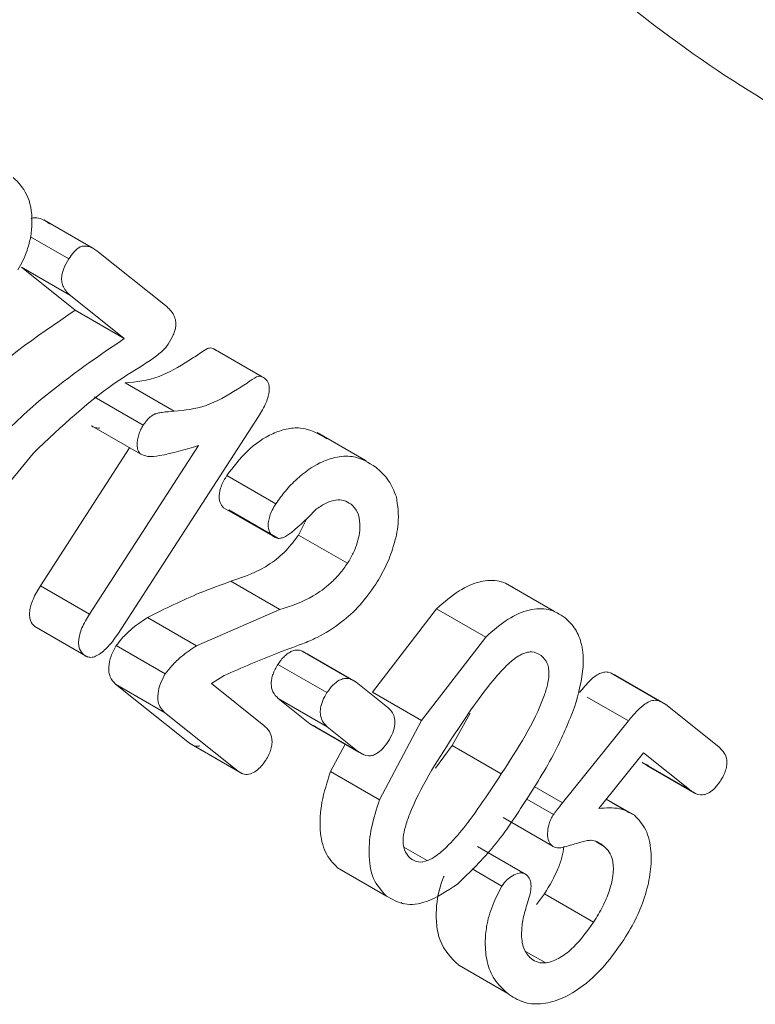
# Model space of a CAD drawing. Header units: inches. Extents: x 0.3 to 33.9, y 0.2 to 21.7.
# Tile 5 of 32: x 3.236 to 3.378, y 17.581 to 17.77. Entities that reach past the tile are written whole.
import ezdxf

# ---------------------------------------------------------------- set-up
doc = ezdxf.new("R2010")
doc.units = ezdxf.units.IN
doc.header["$MEASUREMENT"] = 0

msp = doc.modelspace()

# ---------------------------------------------------------------- linework, layer by layer
at = {"color": 7, "linetype": 'Continuous', "lineweight": 15}
for p, q in [((3.2504552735, 17.7262547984), (3.2410271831, 17.7316975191)), ((3.2515728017, 17.7255176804), (3.2644361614, 17.7152410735)), ((3.2470817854, 17.7143458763), (3.2367419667, 17.7226064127)), ((3.2367419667, 17.7226064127), (3.2461700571, 17.717163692)), ((3.2565098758, 17.7089031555), (3.2461700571, 17.717163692)), ((3.2565098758, 17.7089031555), (3.2470817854, 17.7143458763)), ((3.2830325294, 17.7015278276), (3.273604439, 17.7069705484)), ((3.2566987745, 17.7003588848), (3.2661268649, 17.694916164)), ((3.2507401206, 17.6976918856), (3.260168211, 17.6922491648)), ((3.2823316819, 17.6938913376), (3.2559833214, 17.6531502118)), ((3.2502396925, 17.6920998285), (3.2596677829, 17.6866571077)), ((3.3030364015, 17.6853765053), (3.2936083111, 17.6908192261)), ((3.2389827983, 17.6868296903), (3.2284376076, 17.6740331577)), ((3.2404022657, 17.6613864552), (3.2575399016, 17.6878855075)), ((3.2498303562, 17.6559437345), (3.270775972, 17.6883308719)), ((3.2611954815, 17.6862675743), (3.2612414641, 17.6862410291)), ((3.2762235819, 17.6825758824), (3.2856516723, 17.6771331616)), ((3.275609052, 17.6763884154), (3.2850371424, 17.6709456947)), ((3.2765873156, 17.6759463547), (3.286015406, 17.670503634)), ((3.2899949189, 17.6711369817), (3.2916443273, 17.6744456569)), ((3.2899949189, 17.6711369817), (3.2994230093, 17.665694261)), ((3.2769919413, 17.662238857), (3.2864200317, 17.6567961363)), ((3.3392492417, 17.65643221), (3.3298211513, 17.6618749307)), ((3.2404022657, 17.6613864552), (3.2498303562, 17.6559437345)), ((3.2704168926, 17.6498579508), (3.2864200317, 17.6567961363)), ((3.3042448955, 17.640903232), (3.3165628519, 17.6569646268)), ((3.3165628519, 17.6569646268), (3.3259909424, 17.651521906)), ((3.2609888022, 17.6553006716), (3.2704168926, 17.6498579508)), ((3.2392891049, 17.6535376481), (3.2487171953, 17.6480949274)), ((3.2400961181, 17.6531217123), (3.2495242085, 17.6476789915)), ((3.313672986, 17.6354605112), (3.3259909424, 17.651521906)), ((3.2549714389, 17.6498718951), (3.2643995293, 17.6444291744)), ((3.3001595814, 17.6433899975), (3.290731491, 17.6488327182)), ((3.2916440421, 17.6482862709), (3.3010721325, 17.6428435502)), ((3.2860399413, 17.6462722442), (3.2954680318, 17.6408295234)), ((3.2757185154, 17.644124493), (3.2732678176, 17.6425871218)), ((3.3595634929, 17.6391586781), (3.3501354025, 17.6446013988)), ((3.3511791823, 17.6439770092), (3.3606072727, 17.6385342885)), ((3.2690405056, 17.6311422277), (3.2548372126, 17.6424893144)), ((3.2548372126, 17.6424893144), (3.264265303, 17.6370465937)), ((3.2732678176, 17.6425871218), (3.2833396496, 17.6345406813)), ((3.3010721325, 17.6428435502), (3.307168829, 17.6379728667)), ((3.2922049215, 17.6348558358), (3.2861082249, 17.6397265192)), ((3.2861082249, 17.6397265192), (3.2955363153, 17.6342837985)), ((3.3042448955, 17.640903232), (3.313672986, 17.6354605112)), ((3.3606072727, 17.6385342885), (3.3707907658, 17.6303986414)), ((3.278468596, 17.6256995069), (3.264265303, 17.6370465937)), ((3.3055990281, 17.6202527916), (3.313672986, 17.6354605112)), ((3.3229836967, 17.636904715), (3.3195678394, 17.6306589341)), ((3.3407848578, 17.6196677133), (3.3534335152, 17.6354024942)), ((3.2934237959, 17.6342669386), (3.2922049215, 17.6348558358)), ((3.2922049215, 17.6348558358), (3.3016330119, 17.629413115)), ((3.2931305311, 17.6342998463), (3.3025586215, 17.6288571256)), ((3.3016330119, 17.629413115), (3.2955363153, 17.6342837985)), ((3.2690405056, 17.6311422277), (3.278468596, 17.6256995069)), ((3.2698404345, 17.6306785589), (3.2792685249, 17.6252358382)), ((3.2961709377, 17.6256955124), (3.2989541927, 17.630937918)), ((3.3195678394, 17.6306589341), (3.3163188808, 17.6263236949)), ((3.3195678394, 17.6306589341), (3.3289959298, 17.6252162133)), ((3.3563434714, 17.6292703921), (3.3477705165, 17.6185807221)), ((3.3654996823, 17.6219554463), (3.3563434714, 17.6292703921)), ((3.3572813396, 17.6267977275), (3.3560715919, 17.627398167)), ((3.3560715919, 17.627398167), (3.3654996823, 17.6219554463)), ((3.3569969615, 17.6268371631), (3.366425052, 17.6213944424)), ((3.2961709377, 17.6256955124), (3.3055990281, 17.6202527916)), ((3.352867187, 17.6182067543), (3.3491784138, 17.6203362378)), ((3.349202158, 17.6203658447), (3.354574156, 17.6172646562)), ((3.329335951, 17.6168008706), (3.3387640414, 17.6113581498)), ((3.3102611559, 17.6111490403), (3.3147617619, 17.6085508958)), ((3.3244195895, 17.6112414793), (3.3338476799, 17.6057987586)), ((3.3332512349, 17.6061102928), (3.3263600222, 17.6100885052)), ((3.2974731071, 17.6071789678), (3.3069011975, 17.6017362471)), ((3.3357408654, 17.6001303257), (3.3373239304, 17.6021804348)), ((3.3373239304, 17.6021804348), (3.3467520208, 17.596737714)), ((3.3097281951, 17.6005200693), (3.3101698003, 17.6002651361)), ((3.3337800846, 17.5910374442), (3.3374406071, 17.5889242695)), ((3.3208017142, 17.5884167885), (3.3302298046, 17.5829740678)), ((3.332965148, 17.5814977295), (3.3331826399, 17.5813721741))]:
    msp.add_line(p, q, dxfattribs=at)
at = {"color": 8, "linetype": 'Continuous', "lineweight": 15}
for p, q in [((3.2384839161, 17.7284738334), (3.2458551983, 17.7242184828)), ((3.3455070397, 17.6399783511), (3.3534335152, 17.6354024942)), ((3.3353279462, 17.6228179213), (3.3407848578, 17.6196677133)), ((3.3338806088, 17.6203634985), (3.339013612, 17.6174002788)), ((3.3487767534, 17.6112856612), (3.3471407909, 17.6122300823)), ((3.3233770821, 17.6069641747), (3.3291084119, 17.6036555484))]:
    msp.add_line(p, q, dxfattribs=at)
msp.add_arc((3.6110176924, 18.0670849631), 0.3465046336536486, 219.0878925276, 242.2695101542, dxfattribs=at)
msp.add_open_spline([(3.421554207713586, 17.73284505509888), (3.404607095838, 17.74102180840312), (3.369908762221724, 17.75776328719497), (3.340601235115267, 17.78342230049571), (3.325607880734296, 17.79654912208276)], degree=3, knots=[0, 0, 0, 0, 0.4884128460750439, 1, 1, 1, 1], dxfattribs=at)
at = {"color": 7, "linetype": 'Continuous', "lineweight": 15}
for points, knots in [([(3.235177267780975, 17.73986446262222), (3.236131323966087, 17.7388919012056), (3.23811168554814, 17.73687312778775), (3.238936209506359, 17.73254042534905), (3.238609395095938, 17.72866804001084), (3.237956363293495, 17.72613524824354), (3.237113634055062, 17.72390716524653), (3.236403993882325, 17.72269875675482), (3.236062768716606, 17.72211770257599)], [0, 0, 0, 0, 0.2789697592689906, 0.5790654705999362, 0.7047588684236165, 0.8297042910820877, 0.9181145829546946, 1, 1, 1, 1]), ([(3.238635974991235, 17.73195787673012), (3.238636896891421, 17.73195849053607), (3.23887005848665, 17.73211373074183), (3.239626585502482, 17.73217312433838), (3.240836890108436, 17.7319056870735), (3.241673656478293, 17.73130087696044), (3.242144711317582, 17.7309604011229)], [0, 0, 0, 0, 0.0006226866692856, 0.157486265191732, 0.5257097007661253, 1, 1, 1, 1]), ([(3.245855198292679, 17.72421848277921), (3.246154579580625, 17.72465498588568), (3.246698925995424, 17.72544865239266), (3.247530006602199, 17.72623467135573), (3.248178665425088, 17.72659338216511), (3.248622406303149, 17.72669534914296), (3.249001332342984, 17.72669559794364), (3.249475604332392, 17.72664300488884), (3.250401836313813, 17.7263636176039), (3.25108593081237, 17.72586940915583), (3.251572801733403, 17.72551768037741)], [0, 0, 0, 0, 0.1629837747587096, 0.2963432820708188, 0.3694067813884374, 0.4421863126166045, 0.4957771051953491, 0.5534170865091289, 0.6821663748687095, 1, 1, 1, 1]), ([(3.246170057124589, 17.71716369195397), (3.245652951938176, 17.71764360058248), (3.244930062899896, 17.71831449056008), (3.24447448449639, 17.71968817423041), (3.244430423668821, 17.72064767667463), (3.244593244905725, 17.72156181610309), (3.244985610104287, 17.72275306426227), (3.245499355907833, 17.7236188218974), (3.245855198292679, 17.72421848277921)], [0, 0, 0, 0, 0.3523562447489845, 0.492577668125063, 0.6174292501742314, 0.7051553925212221, 0.7957779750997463, 1, 1, 1, 1]), ([(3.264436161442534, 17.71524107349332), (3.265047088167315, 17.71468981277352), (3.265887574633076, 17.71393141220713), (3.266427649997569, 17.71240005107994), (3.2664542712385, 17.71137407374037), (3.26624829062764, 17.71044447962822), (3.265828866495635, 17.70927662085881), (3.265317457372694, 17.70842420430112), (3.264961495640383, 17.70783088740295)], [0, 0, 0, 0, 0.3835494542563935, 0.5276706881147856, 0.6501291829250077, 0.7284080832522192, 0.8109608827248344, 1, 1, 1, 1]), ([(3.212999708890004, 17.6835905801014), (3.217024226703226, 17.688409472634), (3.227598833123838, 17.70107133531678), (3.239629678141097, 17.70926844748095), (3.247081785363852, 17.71434587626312)], [0, 0, 0, 0, 0.380583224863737, 1, 1, 1, 1]), ([(3.222427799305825, 17.67814785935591), (3.223779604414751, 17.67997031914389), (3.226270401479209, 17.68332833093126), (3.232012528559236, 17.68944017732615), (3.241835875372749, 17.698899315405), (3.250788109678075, 17.70500240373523), (3.256509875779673, 17.70890315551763)], [0, 0, 0, 0, 0.135828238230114, 0.2502731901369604, 0.5208166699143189, 1, 1, 1, 1]), ([(3.264961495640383, 17.70783088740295), (3.264749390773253, 17.70754409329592), (3.264277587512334, 17.70690615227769), (3.263091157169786, 17.70581665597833), (3.260189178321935, 17.70375407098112), (3.251839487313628, 17.69897834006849), (3.244471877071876, 17.69201647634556), (3.238982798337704, 17.68682969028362)], [0, 0, 0, 0, 0.0286445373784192, 0.0637165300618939, 0.1377778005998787, 0.3576199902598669, 1, 1, 1, 1]), ([(3.256698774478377, 17.70035888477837), (3.258829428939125, 17.70057617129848), (3.262744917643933, 17.70097547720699), (3.26780487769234, 17.70392984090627), (3.27090072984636, 17.70594244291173), (3.272242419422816, 17.70686858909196), (3.272943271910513, 17.70711533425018), (3.273542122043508, 17.70705821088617), (3.273916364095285, 17.70679802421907), (3.274187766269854, 17.70660933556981)], [0, 0, 0, 0, 0.3750497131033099, 0.6892262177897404, 0.8178274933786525, 0.8877563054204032, 0.9089940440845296, 0.9340020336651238, 1, 1, 1, 1]), ([(3.266126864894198, 17.69491616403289), (3.268125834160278, 17.69511788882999), (3.272010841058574, 17.69550994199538), (3.277116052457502, 17.69839875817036), (3.280406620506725, 17.70052315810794), (3.282062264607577, 17.7017376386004), (3.283017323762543, 17.70159397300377), (3.283398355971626, 17.70132191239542), (3.283615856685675, 17.70116661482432)], [0, 0, 0, 0, 0.3531171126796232, 0.6862848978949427, 0.8202868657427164, 0.9059115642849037, 0.9462924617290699, 1, 1, 1, 1]), ([(3.282331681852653, 17.69389133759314), (3.282861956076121, 17.69477948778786), (3.283619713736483, 17.69604864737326), (3.284207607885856, 17.69777888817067), (3.284395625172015, 17.69880678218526), (3.284399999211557, 17.69962598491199), (3.284231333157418, 17.70049471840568), (3.283864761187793, 17.70089489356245), (3.283615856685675, 17.70116661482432)], [0, 0, 0, 0, 0.3335368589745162, 0.4766215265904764, 0.6116279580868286, 0.7072031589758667, 0.8011892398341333, 1, 1, 1, 1]), ([(3.260168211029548, 17.69224916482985), (3.26038657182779, 17.69256717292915), (3.26079599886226, 17.6931634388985), (3.261531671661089, 17.69391704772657), (3.262072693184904, 17.69426523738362), (3.262381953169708, 17.69438596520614), (3.262479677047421, 17.69442182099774), (3.262670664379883, 17.69448464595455), (3.263124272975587, 17.69460530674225), (3.264316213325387, 17.69481409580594), (3.265357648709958, 17.69487280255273), (3.266126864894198, 17.69491616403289)], [0, 0, 0, 0, 0.1277877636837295, 0.2396023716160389, 0.3640128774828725, 0.3747752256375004, 0.3861001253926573, 0.4104563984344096, 0.4660997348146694, 0.6056551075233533, 1, 1, 1, 1]), ([(3.25966778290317, 17.68665710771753), (3.259471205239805, 17.68687875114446), (3.259074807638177, 17.6873256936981), (3.25895460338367, 17.68839106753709), (3.259036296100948, 17.6894281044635), (3.259261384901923, 17.69038912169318), (3.25963420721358, 17.69134794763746), (3.259988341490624, 17.69194560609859), (3.260168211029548, 17.69224916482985)], [0, 0, 0, 0, 0.2042379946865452, 0.4118446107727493, 0.566448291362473, 0.7113020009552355, 0.8533664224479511, 1, 1, 1, 1]), ([(3.251822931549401, 17.69171405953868), (3.251740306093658, 17.69170704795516), (3.251141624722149, 17.69165624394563), (3.250657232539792, 17.69189447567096), (3.250239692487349, 17.69209982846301)], [0, 0, 0, 0, 0.1380124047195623, 1, 1, 1, 1]), ([(3.276223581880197, 17.68257588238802), (3.277482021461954, 17.68421262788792), (3.280150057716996, 17.68768271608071), (3.284315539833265, 17.69047146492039), (3.287742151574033, 17.69161591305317), (3.291569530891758, 17.69195908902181), (3.293851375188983, 17.69058551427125), (3.29544804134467, 17.68962438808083)], [0, 0, 0, 0, 0.2036317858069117, 0.4317227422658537, 0.554577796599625, 0.6883264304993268, 1, 1, 1, 1]), ([(3.270775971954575, 17.68833087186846), (3.268269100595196, 17.68758390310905), (3.264949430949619, 17.68659474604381), (3.261180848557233, 17.68607764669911), (3.260100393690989, 17.68649143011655), (3.25966778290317, 17.68665710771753)], [0, 0, 0, 0, 0.6490396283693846, 0.8594765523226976, 1, 1, 1, 1]), ([(3.285651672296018, 17.67713316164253), (3.286247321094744, 17.67797492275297), (3.287485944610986, 17.67972532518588), (3.290325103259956, 17.6826076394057), (3.293618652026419, 17.68495721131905), (3.297255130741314, 17.68623551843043), (3.301174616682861, 17.6864865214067), (3.303456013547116, 17.68506594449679), (3.30487613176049, 17.68418166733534)], [0, 0, 0, 0, 0.1013119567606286, 0.2106734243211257, 0.4164251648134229, 0.5499616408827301, 0.7198612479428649, 1, 1, 1, 1]), ([(3.30487613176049, 17.68418166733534), (3.305761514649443, 17.68339412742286), (3.30742680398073, 17.68191286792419), (3.30838381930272, 17.67956285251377), (3.30883201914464, 17.67846226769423)], [0, 0, 0, 0, 0.5316691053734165, 1, 1, 1, 1]), ([(3.275609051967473, 17.67638841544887), (3.275341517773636, 17.67668150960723), (3.274946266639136, 17.67711452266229), (3.274758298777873, 17.67804987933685), (3.274746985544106, 17.67882794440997), (3.274881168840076, 17.67969195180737), (3.275288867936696, 17.68098448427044), (3.275841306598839, 17.6819250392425), (3.276223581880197, 17.68257588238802)], [0, 0, 0, 0, 0.2440951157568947, 0.3606225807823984, 0.4795152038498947, 0.5996062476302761, 0.7229364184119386, 1, 1, 1, 1]), ([(3.285037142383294, 17.67094569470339), (3.284818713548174, 17.67116761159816), (3.284395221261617, 17.67159786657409), (3.284159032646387, 17.67261321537), (3.284194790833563, 17.67369544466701), (3.28446167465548, 17.67480670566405), (3.284951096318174, 17.67598157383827), (3.285410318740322, 17.67673643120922), (3.285651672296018, 17.67713316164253)], [0, 0, 0, 0, 0.1938685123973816, 0.3758744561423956, 0.525431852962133, 0.672743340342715, 0.828003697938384, 1, 1, 1, 1]), ([(3.29349696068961, 17.67617080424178), (3.294140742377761, 17.67658778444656), (3.29537782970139, 17.67738905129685), (3.297180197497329, 17.6779465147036), (3.298814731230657, 17.67789137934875), (3.299666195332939, 17.67734959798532), (3.300106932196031, 17.67706915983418)], [0, 0, 0, 0, 0.2607979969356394, 0.5011479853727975, 0.7417830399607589, 1, 1, 1, 1]), ([(3.300106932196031, 17.67706915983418), (3.300560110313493, 17.67659750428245), (3.301448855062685, 17.67567252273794), (3.30187555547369, 17.67359424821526), (3.301783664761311, 17.67154572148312), (3.301346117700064, 17.66963456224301), (3.300579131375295, 17.66762295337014), (3.299813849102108, 17.66634627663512), (3.29942300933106, 17.66569426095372)], [0, 0, 0, 0, 0.2184052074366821, 0.4283227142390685, 0.56529718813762, 0.7041062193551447, 0.8488831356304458, 1, 1, 1, 1]), ([(3.30883201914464, 17.67846226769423), (3.309069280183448, 17.67680404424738), (3.30948327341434, 17.67391063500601), (3.308419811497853, 17.66915637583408), (3.306922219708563, 17.66516519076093), (3.305538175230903, 17.66283315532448), (3.304848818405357, 17.66167162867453)], [0, 0, 0, 0, 0.3361981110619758, 0.586627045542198, 0.7941096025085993, 1, 1, 1, 1]), ([(3.29349696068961, 17.67617080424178), (3.29190761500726, 17.67456507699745), (3.289841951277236, 17.67247812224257), (3.287402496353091, 17.67072379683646), (3.286420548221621, 17.67044996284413), (3.285691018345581, 17.67051314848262), (3.285263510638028, 17.67079594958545), (3.285037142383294, 17.67094569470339)], [0, 0, 0, 0, 0.5596664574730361, 0.727395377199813, 0.794093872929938, 0.8909712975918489, 1, 1, 1, 1]), ([(3.276991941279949, 17.66223885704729), (3.279513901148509, 17.66308871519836), (3.2830547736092, 17.66428192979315), (3.28758627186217, 17.66789357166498), (3.289222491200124, 17.67009685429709), (3.289994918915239, 17.6711369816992)], [0, 0, 0, 0, 0.5664761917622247, 0.7953417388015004, 1, 1, 1, 1]), ([(3.29942300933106, 17.66569426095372), (3.298945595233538, 17.66501944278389), (3.297956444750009, 17.66362129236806), (3.295733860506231, 17.66139735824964), (3.291795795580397, 17.65852515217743), (3.288551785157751, 17.6574817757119), (3.28642003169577, 17.6567961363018)], [0, 0, 0, 0, 0.1302354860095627, 0.2698338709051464, 0.5201821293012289, 0.9999999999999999, 0.9999999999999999, 0.9999999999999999, 0.9999999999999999]), ([(3.260988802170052, 17.65530067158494), (3.264353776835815, 17.65696187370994), (3.269725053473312, 17.65961353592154), (3.275015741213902, 17.66152491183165), (3.276991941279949, 17.66223885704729)], [0, 0, 0, 0, 0.6264757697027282, 1, 1, 1, 1]), ([(3.316562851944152, 17.65696462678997), (3.317995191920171, 17.65820616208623), (3.320752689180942, 17.66059632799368), (3.324983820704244, 17.66241388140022), (3.3288497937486, 17.66256237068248), (3.330814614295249, 17.66132299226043), (3.331835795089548, 17.66067884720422)], [0, 0, 0, 0, 0.2596773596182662, 0.4999229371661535, 0.7400937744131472, 1, 1, 1, 1]), ([(3.239289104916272, 17.65353764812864), (3.238961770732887, 17.65389041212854), (3.238480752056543, 17.65440880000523), (3.238281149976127, 17.65555648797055), (3.238305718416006, 17.65651587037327), (3.238527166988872, 17.65760111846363), (3.23913367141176, 17.65928412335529), (3.239879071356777, 17.66051941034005), (3.240402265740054, 17.66138645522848)], [0, 0, 0, 0, 0.2357353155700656, 0.3464138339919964, 0.4591405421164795, 0.5766706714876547, 0.7028661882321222, 1, 1, 1, 1]), ([(3.304848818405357, 17.66167162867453), (3.303855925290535, 17.66026435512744), (3.301875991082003, 17.6574581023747), (3.29794444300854, 17.65401219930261), (3.294189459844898, 17.65160508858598), (3.29007669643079, 17.64993431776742), (3.284167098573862, 17.64784153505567), (3.279135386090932, 17.64562778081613), (3.275718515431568, 17.64412449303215)], [0, 0, 0, 0, 0.1215641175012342, 0.2424117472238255, 0.3988404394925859, 0.4943830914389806, 0.6566521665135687, 1, 1, 1, 1]), ([(3.325990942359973, 17.65152190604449), (3.327423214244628, 17.65276386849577), (3.33017882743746, 17.65515333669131), (3.334409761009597, 17.65697132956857), (3.338275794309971, 17.65711948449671), (3.3402422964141, 17.65588002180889), (3.341263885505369, 17.65523612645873)], [0, 0, 0, 0, 0.2596740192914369, 0.4995986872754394, 0.740043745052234, 1, 1, 1, 1]), ([(3.248717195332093, 17.64809492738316), (3.248403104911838, 17.6484300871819), (3.247943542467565, 17.64892047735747), (3.24772063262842, 17.64997929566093), (3.247717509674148, 17.65091646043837), (3.247915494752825, 17.65203037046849), (3.248531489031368, 17.65379141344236), (3.249299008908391, 17.65506325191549), (3.249830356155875, 17.655943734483)], [0, 0, 0, 0, 0.2257258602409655, 0.3302715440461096, 0.4351056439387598, 0.5644615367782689, 0.6984805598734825, 1, 1, 1, 1]), ([(3.254971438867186, 17.64987189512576), (3.255330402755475, 17.65034691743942), (3.256169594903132, 17.65145743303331), (3.258194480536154, 17.65340570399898), (3.259876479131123, 17.65454635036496), (3.260988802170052, 17.65530067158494)], [0, 0, 0, 0, 0.2020209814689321, 0.472288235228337, 1, 1, 1, 1]), ([(3.341263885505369, 17.65523612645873), (3.341975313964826, 17.65455183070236), (3.343352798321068, 17.65322688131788), (3.344601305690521, 17.65003046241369), (3.345022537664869, 17.64506060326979), (3.343823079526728, 17.64071417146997), (3.343087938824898, 17.63805026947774)], [0, 0, 0, 0, 0.2100636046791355, 0.4067300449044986, 0.6363884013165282, 1, 1, 1, 1]), ([(3.255983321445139, 17.65315021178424), (3.255351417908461, 17.65221627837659), (3.254227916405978, 17.65055577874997), (3.252570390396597, 17.64878606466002), (3.251272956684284, 17.64789674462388), (3.250296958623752, 17.64757407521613), (3.249422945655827, 17.64764247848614), (3.248960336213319, 17.64793905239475), (3.248717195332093, 17.64809492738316)], [0, 0, 0, 0, 0.2900894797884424, 0.5157685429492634, 0.64149474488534, 0.7570354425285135, 0.8723013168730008, 0.9999999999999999, 0.9999999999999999, 0.9999999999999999, 0.9999999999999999]), ([(3.254837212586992, 17.64248931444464), (3.254435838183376, 17.64289951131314), (3.253856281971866, 17.64349180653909), (3.253534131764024, 17.64474537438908), (3.253505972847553, 17.64604352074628), (3.253843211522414, 17.64784581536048), (3.254597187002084, 17.64919981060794), (3.254971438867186, 17.64987189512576)], [0, 0, 0, 0, 0.2882086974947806, 0.4161529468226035, 0.5403063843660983, 0.7718212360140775, 1, 1, 1, 1]), ([(3.264399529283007, 17.64442917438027), (3.264813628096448, 17.64497039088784), (3.265777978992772, 17.64623077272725), (3.267824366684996, 17.64813147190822), (3.269444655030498, 17.64921049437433), (3.270416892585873, 17.64985795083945)], [0, 0, 0, 0, 0.2313574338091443, 0.5387838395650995, 0.9999999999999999, 0.9999999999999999, 0.9999999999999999, 0.9999999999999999]), ([(3.286039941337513, 17.64627224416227), (3.286452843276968, 17.64683792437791), (3.287061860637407, 17.64767228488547), (3.288025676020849, 17.64843108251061), (3.288753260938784, 17.64883633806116), (3.289498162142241, 17.64904327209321), (3.290550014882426, 17.64900481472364), (3.291191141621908, 17.64858373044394), (3.291644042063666, 17.64828627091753)], [0, 0, 0, 0, 0.2297028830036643, 0.3388045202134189, 0.4504167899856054, 0.5668652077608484, 0.6940278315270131, 1, 1, 1, 1]), ([(3.319631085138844, 17.63226093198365), (3.32230088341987, 17.63629083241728), (3.325625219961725, 17.64130871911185), (3.330227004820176, 17.64634307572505), (3.332235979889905, 17.64793134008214), (3.333771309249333, 17.64857780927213), (3.335251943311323, 17.64879979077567), (3.336097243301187, 17.64831279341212), (3.336673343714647, 17.64798088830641)], [0, 0, 0, 0, 0.5174910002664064, 0.6443611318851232, 0.7635989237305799, 0.8214166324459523, 0.8782894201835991, 1, 1, 1, 1]), ([(3.336673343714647, 17.64798088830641), (3.337120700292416, 17.6475219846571), (3.337772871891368, 17.64685297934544), (3.338134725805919, 17.64542719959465), (3.338190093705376, 17.64407382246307), (3.337898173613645, 17.6422682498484), (3.335787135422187, 17.63565185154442), (3.332161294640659, 17.63008023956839), (3.328995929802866, 17.62521621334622)], [0, 0, 0, 0, 0.1156014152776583, 0.1685276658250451, 0.2208883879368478, 0.2981914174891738, 0.3873199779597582, 1, 1, 1, 1]), ([(3.286108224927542, 17.63972651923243), (3.28572337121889, 17.64010170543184), (3.285173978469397, 17.6406372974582), (3.284814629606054, 17.64172544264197), (3.284741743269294, 17.64257389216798), (3.284835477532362, 17.64347271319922), (3.285084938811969, 17.64439965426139), (3.285485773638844, 17.64535238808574), (3.285851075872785, 17.64595874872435), (3.286039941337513, 17.64627224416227)], [0, 0, 0, 0, 0.2981259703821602, 0.4255857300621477, 0.544653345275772, 0.6571496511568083, 0.7669254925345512, 0.8794977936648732, 0.9999999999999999, 0.9999999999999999, 0.9999999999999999, 0.9999999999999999]), ([(3.344005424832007, 17.64084521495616), (3.344687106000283, 17.64166679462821), (3.345898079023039, 17.64312629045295), (3.347581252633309, 17.64444657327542), (3.348750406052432, 17.64482346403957), (3.349945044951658, 17.64480184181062), (3.350666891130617, 17.64431939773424), (3.351179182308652, 17.64397700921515)], [0, 0, 0, 0, 0.2863954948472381, 0.5087674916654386, 0.6114875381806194, 0.7242743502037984, 1, 1, 1, 1]), ([(3.264265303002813, 17.63704659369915), (3.263976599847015, 17.63732006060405), (3.263433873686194, 17.63783414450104), (3.262950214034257, 17.63905669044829), (3.262928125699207, 17.64066358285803), (3.263352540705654, 17.64257892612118), (3.264052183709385, 17.64381534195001), (3.264399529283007, 17.64442917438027)], [0, 0, 0, 0, 0.202475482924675, 0.3806288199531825, 0.5785683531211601, 0.7907755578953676, 1, 1, 1, 1]), ([(3.295468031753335, 17.64082952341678), (3.295835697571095, 17.64134069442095), (3.296546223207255, 17.64232854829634), (3.297709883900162, 17.64318611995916), (3.298667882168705, 17.64355718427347), (3.29986025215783, 17.64363804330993), (3.300562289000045, 17.64317779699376), (3.301072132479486, 17.64284355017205)], [0, 0, 0, 0, 0.2072153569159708, 0.4004501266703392, 0.528207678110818, 0.6573680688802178, 1, 1, 1, 1]), ([(3.295536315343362, 17.63428379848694), (3.295095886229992, 17.63472097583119), (3.294467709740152, 17.6353445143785), (3.294171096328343, 17.63671144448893), (3.29421739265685, 17.63789734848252), (3.294603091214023, 17.63934527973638), (3.295174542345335, 17.64032589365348), (3.295468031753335, 17.64082952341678)], [0, 0, 0, 0, 0.342498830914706, 0.4885002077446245, 0.6283714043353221, 0.8091366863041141, 1, 1, 1, 1]), ([(3.353433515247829, 17.63540249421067), (3.353989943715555, 17.63607733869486), (3.354998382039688, 17.63730038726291), (3.356490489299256, 17.63863948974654), (3.357784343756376, 17.63931767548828), (3.359247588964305, 17.63944737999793), (3.36005904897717, 17.63890244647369), (3.360607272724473, 17.63853428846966)], [0, 0, 0, 0, 0.2345029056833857, 0.4249993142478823, 0.5641432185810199, 0.7055344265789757, 1, 1, 1, 1]), ([(3.307168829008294, 17.63797286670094), (3.307447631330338, 17.63771798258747), (3.307961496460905, 17.63724820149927), (3.308485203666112, 17.63619831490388), (3.308593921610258, 17.63480622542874), (3.308190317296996, 17.63307690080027), (3.307560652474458, 17.63198710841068), (3.307237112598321, 17.6314271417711)], [0, 0, 0, 0, 0.2119144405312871, 0.3905829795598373, 0.5901242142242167, 0.7893940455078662, 1, 1, 1, 1]), ([(3.343087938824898, 17.63805026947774), (3.342004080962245, 17.63537085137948), (3.339515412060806, 17.62921858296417), (3.335885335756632, 17.62351039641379), (3.333836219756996, 17.62028822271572)], [0, 0, 0, 0, 0.4355170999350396, 1, 1, 1, 1]), ([(3.283339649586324, 17.63454068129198), (3.28372581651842, 17.63418322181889), (3.284422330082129, 17.63353848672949), (3.284911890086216, 17.63223821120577), (3.284941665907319, 17.63101976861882), (3.284744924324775, 17.62997060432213), (3.284330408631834, 17.62887499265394), (3.283917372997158, 17.62818230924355), (3.283702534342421, 17.62782201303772)], [0, 0, 0, 0, 0.2795451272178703, 0.5042041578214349, 0.6298063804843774, 0.7485994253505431, 0.8692351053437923, 1, 1, 1, 1]), ([(3.31151407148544, 17.608973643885), (3.311064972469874, 17.60945203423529), (3.310405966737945, 17.61015402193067), (3.310106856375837, 17.61169446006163), (3.310126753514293, 17.6131724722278), (3.310519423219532, 17.61512052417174), (3.312864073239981, 17.62182846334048), (3.31649115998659, 17.62742021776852), (3.319631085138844, 17.63226093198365)], [0, 0, 0, 0, 0.1155057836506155, 0.1694926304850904, 0.2241442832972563, 0.3051999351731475, 0.3985199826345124, 1, 1, 1, 1]), ([(3.271041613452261, 17.63058722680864), (3.270808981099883, 17.63056364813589), (3.270029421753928, 17.63048463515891), (3.269448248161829, 17.63087109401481), (3.269040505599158, 17.63114222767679)], [0, 0, 0, 0, 0.2984151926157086, 1, 1, 1, 1]), ([(3.307237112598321, 17.6314271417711), (3.306890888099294, 17.63094138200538), (3.306220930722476, 17.63000141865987), (3.305121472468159, 17.62914105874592), (3.304194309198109, 17.62872765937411), (3.302933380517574, 17.62856121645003), (3.302189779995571, 17.62904836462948), (3.301633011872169, 17.62941311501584)], [0, 0, 0, 0, 0.1962220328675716, 0.3796969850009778, 0.503553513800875, 0.6282875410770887, 1, 1, 1, 1]), ([(3.370790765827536, 17.63039864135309), (3.37117853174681, 17.63004221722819), (3.371870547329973, 17.62940613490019), (3.372368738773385, 17.628145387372), (3.372380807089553, 17.62695602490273), (3.372157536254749, 17.62592641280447), (3.371714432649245, 17.62482908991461), (3.371288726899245, 17.62412335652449), (3.371064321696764, 17.62375133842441)], [0, 0, 0, 0, 0.2829336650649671, 0.5049296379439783, 0.6239020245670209, 0.7403104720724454, 0.863108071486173, 1, 1, 1, 1]), ([(3.283702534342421, 17.62782201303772), (3.283423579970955, 17.62742682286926), (3.282878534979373, 17.62665466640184), (3.281847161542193, 17.62574073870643), (3.28069354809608, 17.62509875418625), (3.279461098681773, 17.6250468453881), (3.278818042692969, 17.62546971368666), (3.278468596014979, 17.62569950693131)], [0, 0, 0, 0, 0.1725254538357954, 0.3370950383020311, 0.5283527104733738, 0.7436994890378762, 0.9999999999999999, 0.9999999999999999, 0.9999999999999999, 0.9999999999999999]), ([(3.297473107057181, 17.60717896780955), (3.296622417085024, 17.6080730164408), (3.294930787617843, 17.60985086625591), (3.293994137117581, 17.61435389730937), (3.294262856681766, 17.61974729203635), (3.29552412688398, 17.62367915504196), (3.296170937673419, 17.6256955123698)], [0, 0, 0, 0, 0.2460541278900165, 0.4892880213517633, 0.7380941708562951, 1, 1, 1, 1]), ([(3.328995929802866, 17.62521621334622), (3.327644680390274, 17.62316902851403), (3.324376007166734, 17.61821688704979), (3.32022960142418, 17.61262277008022), (3.316627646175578, 17.60949869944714), (3.314766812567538, 17.60840674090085), (3.312933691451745, 17.6081083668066), (3.312001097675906, 17.60867679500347), (3.31151407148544, 17.608973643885)], [0, 0, 0, 0, 0.2584563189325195, 0.6252060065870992, 0.7216422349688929, 0.8041671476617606, 0.8977306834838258, 1, 1, 1, 1]), ([(3.371064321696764, 17.62375133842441), (3.370741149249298, 17.62330092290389), (3.370121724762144, 17.62243761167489), (3.369061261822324, 17.62161822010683), (3.368116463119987, 17.62122508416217), (3.366817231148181, 17.62109468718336), (3.366055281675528, 17.62159247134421), (3.365499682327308, 17.62195544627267)], [0, 0, 0, 0, 0.1832789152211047, 0.3512906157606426, 0.4877153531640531, 0.6264515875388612, 1, 1, 1, 1]), ([(3.306901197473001, 17.60173624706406), (3.305971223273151, 17.60273956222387), (3.304118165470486, 17.60473875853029), (3.303387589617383, 17.60962850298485), (3.3038610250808, 17.6149139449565), (3.305009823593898, 17.61844285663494), (3.305599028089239, 17.62025279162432)], [0, 0, 0, 0, 0.2715329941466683, 0.5410540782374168, 0.7646123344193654, 1, 1, 1, 1]), ([(3.333836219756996, 17.62028822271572), (3.331847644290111, 17.61721704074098), (3.327894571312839, 17.61111186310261), (3.323010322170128, 17.60638617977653), (3.320583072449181, 17.60403773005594)], [0, 0, 0, 0, 0.5030454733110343, 1, 1, 1, 1]), ([(3.339013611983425, 17.617400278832), (3.339034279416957, 17.61742953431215), (3.339089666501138, 17.61750793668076), (3.339263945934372, 17.61773645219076), (3.339830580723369, 17.61846698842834), (3.340367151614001, 17.61914213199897), (3.340784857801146, 17.61966771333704)], [0, 0, 0, 0, 0.0369368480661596, 0.0989878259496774, 0.2985859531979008, 0.9999999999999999, 0.9999999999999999, 0.9999999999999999, 0.9999999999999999]), ([(3.347770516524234, 17.61858072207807), (3.349135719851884, 17.61868249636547), (3.351679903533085, 17.61887216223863), (3.353657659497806, 17.61777369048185), (3.354574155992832, 17.61726465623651)], [0, 0, 0, 0, 0.5365977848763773, 1, 1, 1, 1]), ([(3.338764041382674, 17.61135814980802), (3.338512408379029, 17.61164112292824), (3.338006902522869, 17.61220958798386), (3.33782511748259, 17.61375208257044), (3.338024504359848, 17.61525153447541), (3.33850438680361, 17.61653436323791), (3.338843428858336, 17.61711088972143), (3.339013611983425, 17.617400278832)], [0, 0, 0, 0, 0.2366770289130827, 0.4754607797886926, 0.7481367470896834, 0.873576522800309, 1, 1, 1, 1]), ([(3.354574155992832, 17.61726465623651), (3.355387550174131, 17.61641281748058), (3.357005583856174, 17.61471830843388), (3.357883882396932, 17.61072387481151), (3.357791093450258, 17.60642771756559), (3.356808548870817, 17.60205298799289), (3.355101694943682, 17.59756008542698), (3.353424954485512, 17.59475225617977), (3.352577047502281, 17.59333237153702)], [0, 0, 0, 0, 0.1896328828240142, 0.3772247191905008, 0.531677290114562, 0.6864308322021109, 0.8414319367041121, 0.9999999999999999, 0.9999999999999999, 0.9999999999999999, 0.9999999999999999]), ([(3.337323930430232, 17.60218043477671), (3.338254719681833, 17.60375124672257), (3.339602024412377, 17.60602497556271), (3.340698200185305, 17.60917541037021), (3.340932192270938, 17.61058785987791), (3.341047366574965, 17.61128308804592)], [0, 0, 0, 0, 0.5315612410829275, 0.76942763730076, 0.9999999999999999, 0.9999999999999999, 0.9999999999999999, 0.9999999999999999]), ([(3.348776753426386, 17.6112856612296), (3.348342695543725, 17.6116044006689), (3.347596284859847, 17.61215250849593), (3.346606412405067, 17.61248244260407), (3.345945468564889, 17.61243647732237), (3.345373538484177, 17.61234752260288), (3.344137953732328, 17.61205892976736), (3.342061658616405, 17.61141870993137), (3.339932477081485, 17.6107687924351), (3.338977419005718, 17.61125052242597), (3.338764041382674, 17.61135814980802)], [0, 0, 0, 0, 0.1718109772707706, 0.2954480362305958, 0.3241722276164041, 0.3602155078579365, 0.454600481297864, 0.6601730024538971, 0.9240763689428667, 1, 1, 1, 1]), ([(3.348776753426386, 17.6112856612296), (3.349128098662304, 17.61094322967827), (3.349816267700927, 17.61027251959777), (3.350494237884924, 17.60855136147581), (3.350646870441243, 17.60600923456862), (3.349892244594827, 17.60285813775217), (3.348536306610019, 17.59965428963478), (3.347368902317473, 17.59774606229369), (3.346752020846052, 17.59673771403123)], [0, 0, 0, 0, 0.1331974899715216, 0.2608898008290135, 0.4378892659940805, 0.641562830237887, 0.8105941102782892, 1, 1, 1, 1]), ([(3.320801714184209, 17.58841678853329), (3.319400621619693, 17.58981592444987), (3.316888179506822, 17.59232485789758), (3.316186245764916, 17.59862525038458), (3.317020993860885, 17.60317840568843), (3.31788860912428, 17.60531224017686), (3.317981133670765, 17.60553979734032)], [0, 0, 0, 0, 0.3992512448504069, 0.7159381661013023, 0.9697069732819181, 1, 1, 1, 1]), ([(3.333847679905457, 17.60579875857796), (3.333641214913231, 17.60592584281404), (3.333238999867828, 17.60617341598), (3.332319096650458, 17.60620331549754), (3.331209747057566, 17.60572261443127), (3.330017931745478, 17.60487061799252), (3.329404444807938, 17.60405103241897), (3.329108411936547, 17.6036555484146)], [0, 0, 0, 0, 0.1692651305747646, 0.3297458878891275, 0.5846646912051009, 0.7995835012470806, 1, 1, 1, 1]), ([(3.3340239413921, 17.60041507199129), (3.334214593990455, 17.60100455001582), (3.334570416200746, 17.60210471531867), (3.334772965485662, 17.60367248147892), (3.334581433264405, 17.60501185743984), (3.334095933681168, 17.6055325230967), (3.333847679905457, 17.60579875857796)], [0, 0, 0, 0, 0.2698726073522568, 0.5036735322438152, 0.7462100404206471, 1, 1, 1, 1]), ([(3.320583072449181, 17.60403773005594), (3.318596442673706, 17.60272392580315), (3.315071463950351, 17.60039277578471), (3.310201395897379, 17.59982029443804), (3.308008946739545, 17.60109313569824), (3.306901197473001, 17.60173624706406)], [0, 0, 0, 0, 0.389839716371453, 0.6917125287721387, 0.9999999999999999, 0.9999999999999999, 0.9999999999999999, 0.9999999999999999]), ([(3.33022980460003, 17.5829740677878), (3.329311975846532, 17.58382242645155), (3.327604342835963, 17.58540080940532), (3.32614368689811, 17.5888544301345), (3.325813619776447, 17.59244535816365), (3.326111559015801, 17.59612593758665), (3.32713495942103, 17.5998848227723), (3.328475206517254, 17.60244566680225), (3.329108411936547, 17.6036555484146)], [0, 0, 0, 0, 0.2207661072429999, 0.4107383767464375, 0.5794107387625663, 0.7003309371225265, 0.8584200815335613, 1, 1, 1, 1]), ([(3.334710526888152, 17.58969289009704), (3.334174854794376, 17.59029009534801), (3.333096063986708, 17.59149280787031), (3.332791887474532, 17.59441843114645), (3.333131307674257, 17.59744710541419), (3.333718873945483, 17.59940073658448), (3.3340239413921, 17.60041507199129)], [0, 0, 0, 0, 0.2759752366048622, 0.5557869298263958, 0.7693622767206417, 1, 1, 1, 1]), ([(3.346752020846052, 17.59673771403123), (3.345514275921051, 17.59501584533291), (3.343571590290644, 17.59231330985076), (3.340283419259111, 17.58972488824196), (3.337892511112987, 17.5888040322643), (3.335977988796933, 17.58888501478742), (3.335139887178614, 17.58941921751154), (3.334710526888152, 17.58969289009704)], [0, 0, 0, 0, 0.3330942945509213, 0.5228035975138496, 0.7300297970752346, 0.861693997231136, 1, 1, 1, 1]), ([(3.352577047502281, 17.59333237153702), (3.351387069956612, 17.59164256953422), (3.348852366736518, 17.5880432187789), (3.344535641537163, 17.58412889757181), (3.340262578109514, 17.58171376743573), (3.336506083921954, 17.58080594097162), (3.333011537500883, 17.58114592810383), (3.331177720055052, 17.58235110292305), (3.33022980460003, 17.5829740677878)], [0, 0, 0, 0, 0.1750836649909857, 0.372935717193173, 0.5229912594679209, 0.6807442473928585, 0.8349740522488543, 1, 1, 1, 1])]:
    msp.add_open_spline(points, degree=3, knots=knots, dxfattribs=at)

doc.saveas('drawing.dxf')
